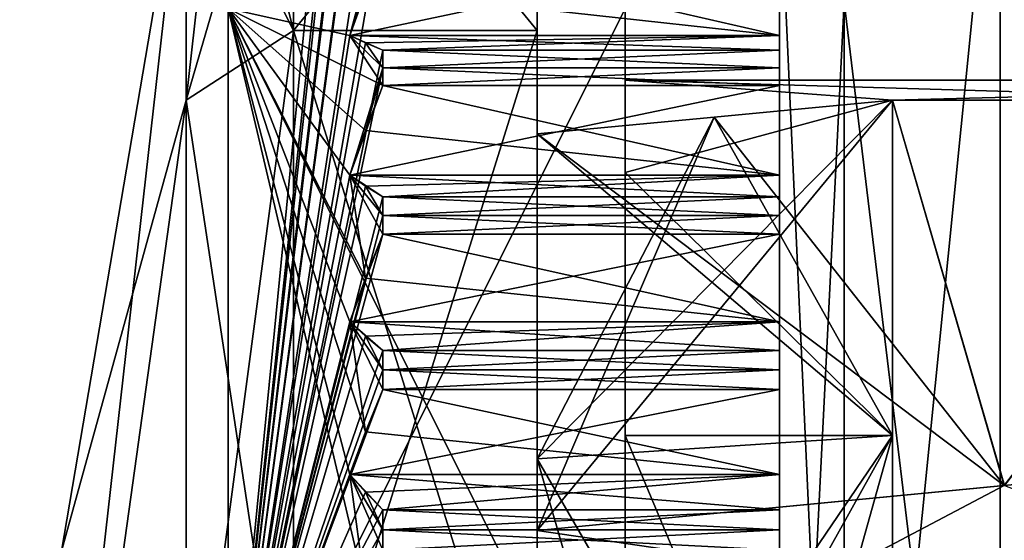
# Model space of a CAD drawing. Header units: millimetres. Extents: x -83 to 0, y -130 to 130.
# Tile 50 of 84: x -82.95 to -78.48, y 43.41 to 45.77. Entities that reach past the tile are written whole.
import ezdxf

# ---------------------------------------------------------------- set-up
doc = ezdxf.new("R2010")
doc.units = ezdxf.units.MM
doc.header["$LTSCALE"] = 65.185185
for name, color, linetype in [('247', 7, 'CONTINUOUS'), ('291', 7, 'CONTINUOUS'), ('296', 7, 'CONTINUOUS'), ('343', 7, 'CONTINUOUS'), ('344', 7, 'CONTINUOUS'), ('345', 7, 'CONTINUOUS'), ('346', 7, 'CONTINUOUS'), ('348', 7, 'CONTINUOUS'), ('349', 7, 'CONTINUOUS'), ('350', 7, 'CONTINUOUS'), ('377', 7, 'CONTINUOUS'), ('378', 7, 'CONTINUOUS'), ('379', 7, 'CONTINUOUS'), ('380', 7, 'CONTINUOUS'), ('381', 7, 'CONTINUOUS'), ('382', 7, 'CONTINUOUS'), ('383', 7, 'CONTINUOUS'), ('384', 7, 'CONTINUOUS'), ('483', 7, 'CONTINUOUS'), ('484', 7, 'CONTINUOUS'), ('485', 7, 'CONTINUOUS'), ('486', 7, 'CONTINUOUS'), ('487', 7, 'CONTINUOUS'), ('488', 7, 'CONTINUOUS'), ('489', 7, 'CONTINUOUS'), ('490', 7, 'CONTINUOUS'), ('513', 7, 'CONTINUOUS'), ('514', 7, 'CONTINUOUS'), ('516', 7, 'CONTINUOUS'), ('517', 7, 'CONTINUOUS'), ('518', 7, 'CONTINUOUS'), ('519', 7, 'CONTINUOUS'), ('520', 7, 'CONTINUOUS'), ('526', 7, 'CONTINUOUS'), ('527', 7, 'CONTINUOUS'), ('532', 7, 'CONTINUOUS'), ('533', 7, 'CONTINUOUS'), ('565', 7, 'CONTINUOUS'), ('566', 7, 'CONTINUOUS'), ('567', 7, 'CONTINUOUS'), ('568', 7, 'CONTINUOUS'), ('617', 7, 'CONTINUOUS'), ('618', 7, 'CONTINUOUS'), ('619', 7, 'CONTINUOUS'), ('620', 7, 'CONTINUOUS'), ('636', 7, 'CONTINUOUS'), ('637', 7, 'CONTINUOUS')]:
    doc.layers.add(name, color=color, linetype=linetype)

msp = doc.modelspace()

# ---------------------------------------------------------------- linework, layer by layer
at = {"layer": '247', "linetype": 'CONTINUOUS'}
for points in [[(-79.5, 40, 11), (-79.5, 46.4602, 8.9032), (-79.5, 41.9509, 9.8079), (-79.5, 40, 11)], [(-79.5, 46.4602, -8.9032), (-79.5, 40, -11), (-79.5, 44.1866, -9.0814), (-79.5, 46.4602, -8.9032)], [(-79.5, 46.1145, -7.9129), (-79.5, 46.4602, -8.9032), (-79.5, 45.6361, -8.2604), (-79.5, 46.1145, -7.9129)], [(-79.5, 45.6361, -8.2604), (-79.5, 46.4602, -8.9032), (-79.5, 45.5557, -8.3147), (-79.5, 45.6361, -8.2604)], [(-79.5, 45.5557, -8.3147), (-79.5, 46.4602, -8.9032), (-79.5, 45.4748, -8.3682), (-79.5, 45.5557, -8.3147)], [(-79.5, 45.4748, -8.3682), (-79.5, 46.4602, -8.9032), (-79.5, 44.9706, -8.6771), (-79.5, 45.4748, -8.3682)], [(-79.5, 44.9706, -8.6771), (-79.5, 46.4602, -8.9032), (-79.5, 44.8862, -8.725), (-79.5, 44.9706, -8.6771)], [(-79.5, 44.8862, -8.725), (-79.5, 46.4602, -8.9032), (-79.5, 44.8013, -8.772), (-79.5, 44.8862, -8.725)], [(-79.5, 44.8013, -8.772), (-79.5, 46.4602, -8.9032), (-79.5, 44.2745, -9.0404), (-79.5, 44.8013, -8.772)], [(-79.5, 44.2745, -9.0404), (-79.5, 46.4602, -8.9032), (-79.5, 44.1866, -9.0814), (-79.5, 44.2745, -9.0404)], [(-79.5, 41.9509, 9.8079), (-79.5, 46.4602, 8.9032), (-79.5, 42.046, 9.7885), (-79.5, 41.9509, 9.8079)], [(-79.5, 42.046, 9.7885), (-79.5, 46.4602, 8.9032), (-79.5, 42.6209, 9.6504), (-79.5, 42.046, 9.7885)], [(-79.5, 42.6209, 9.6504), (-79.5, 46.4602, 8.9032), (-79.5, 42.7144, 9.6245), (-79.5, 42.6209, 9.6504)], [(-79.5, 42.7144, 9.6245), (-79.5, 46.4602, 8.9032), (-79.5, 42.8077, 9.5978), (-79.5, 42.7144, 9.6245)], [(-79.5, 42.8077, 9.5978), (-79.5, 46.4602, 8.9032), (-79.5, 43.37, 9.4151), (-79.5, 42.8077, 9.5978)], [(-79.5, 43.37, 9.4151), (-79.5, 46.4602, 8.9032), (-79.5, 43.4612, 9.3819), (-79.5, 43.37, 9.4151)], [(-79.5, 43.4612, 9.3819), (-79.5, 46.4602, 8.9032), (-79.5, 43.552, 9.3479), (-79.5, 43.4612, 9.3819)], [(-79.5, 43.552, 9.3479), (-79.5, 46.4602, 8.9032), (-79.5, 44.0983, 9.1216), (-79.5, 43.552, 9.3479)], [(-79.5, 44.0983, 9.1216), (-79.5, 46.4602, 8.9032), (-79.5, 44.1866, 9.0814), (-79.5, 44.0983, 9.1216)], [(-79.5, 44.1866, 9.0814), (-79.5, 46.4602, 8.9032), (-79.5, 44.2745, 9.0404), (-79.5, 44.1866, 9.0814)], [(-79.5, 44.2745, 9.0404), (-79.5, 46.4602, 8.9032), (-79.5, 44.8013, 8.772), (-79.5, 44.2745, 9.0404)], [(-79.5, 44.8013, 8.772), (-79.5, 46.4602, 8.9032), (-79.5, 44.8862, 8.725), (-79.5, 44.8013, 8.772)], [(-79.5, 44.8862, 8.725), (-79.5, 46.4602, 8.9032), (-79.5, 44.9706, 8.6771), (-79.5, 44.8862, 8.725)], [(-79.5, 44.9706, 8.6771), (-79.5, 46.4602, 8.9032), (-79.5, 45.0682, 8.2706), (-79.5, 44.9706, 8.6771)], [(-79.5, 45.0682, 8.2706), (-79.5, 46.4602, 8.9032), (-79.5, 45.4748, 8.3682), (-79.5, 45.0682, 8.2706)], [(-79.5, 45.4748, 8.3682), (-79.5, 46.4602, 8.9032), (-79.5, 45.5557, 8.3147), (-79.5, 45.4748, 8.3682)], [(-79.5, 45.5557, 8.3147), (-79.5, 46.4602, 8.9032), (-79.5, 45.6361, 8.2604), (-79.5, 45.5557, 8.3147)], [(-79.5, 45.6361, 8.2604), (-79.5, 46.4602, 8.9032), (-79.5, 45.7015, 7.8475), (-79.5, 45.6361, 8.2604)], [(-79.5, 45.7015, 7.8475), (-79.5, 46.4602, 8.9032), (-79.5, 46.1145, 7.9129), (-79.5, 45.7015, 7.8475)], [(-79.5, 45.7015, -7.8475), (-79.5, 46.1145, -7.9129), (-79.5, 45.6361, -8.2604), (-79.5, 45.7015, -7.8475)], [(-79.5, 45.0682, -8.2706), (-79.5, 45.4748, -8.3682), (-79.5, 44.9706, -8.6771), (-79.5, 45.0682, -8.2706)], [(-79.5, 44.4037, -8.6428), (-79.5, 44.8013, -8.772), (-79.5, 44.2745, -9.0404), (-79.5, 44.4037, -8.6428)], [(-79.5, 44.4037, 8.6428), (-79.5, 44.2745, 9.0404), (-79.5, 44.8013, 8.772), (-79.5, 44.4037, 8.6428)], [(-79.5, 44.1866, -9.0814), (-79.5, 40, -11), (-79.5, 44.0983, -9.1216), (-79.5, 44.1866, -9.0814)], [(-79.5, 44.0983, -9.1216), (-79.5, 40, -11), (-79.5, 43.552, -9.3479), (-79.5, 44.0983, -9.1216)], [(-79.5, 43.712, -8.9616), (-79.5, 44.0983, -9.1216), (-79.5, 43.552, -9.3479), (-79.5, 43.712, -8.9616)], [(-79.5, 43.712, 8.9616), (-79.5, 43.552, 9.3479), (-79.5, 44.0983, 9.1216), (-79.5, 43.712, 8.9616)], [(-79.5, 43.552, -9.3479), (-79.5, 40, -11), (-79.5, 43.4612, -9.3819), (-79.5, 43.552, -9.3479)], [(-79.5, 43.4612, -9.3819), (-79.5, 40, -11), (-79.5, 43.37, -9.4151), (-79.5, 43.4612, -9.3819)]]:
    msp.add_3dface(points, dxfattribs=at)
at = {"layer": '291', "linetype": 'CONTINUOUS'}
for points in [[(-78.5, 47.0534, 9.7082), (-78.5, 40, 12), (-77.9782, 47.0534, 9.7082), (-78.5, 47.0534, 9.7082)], [(-77.9782, 47.0534, 9.7082), (-78.5, 40, 12), (-77.9782, 43.7082, 11.4127), (-77.9782, 47.0534, 9.7082)], [(-78.5, 40, -12), (-78.5, 47.0534, -9.7082), (-77.9782, 40, -12), (-78.5, 40, -12)], [(-77.9782, 40, -12), (-78.5, 47.0534, -9.7082), (-77.9782, 43.7082, -11.4127), (-77.9782, 40, -12)], [(-77.9782, 43.7082, -11.4127), (-78.5, 47.0534, -9.7082), (-77.9782, 47.0534, -9.7082), (-77.9782, 43.7082, -11.4127)], [(-77.9782, 43.7082, 11.4127), (-78.5, 40, 12), (-77.9782, 40, 12), (-77.9782, 43.7082, 11.4127)]]:
    msp.add_3dface(points, dxfattribs=at)
at = {"layer": '296', "linetype": 'CONTINUOUS'}
for points in [[(-78.5, 40, 12), (-78.5, 47.0534, 9.7082), (-79.2071, 40, 11.7071), (-78.5, 40, 12)], [(-79.2071, 40, 11.7071), (-78.5, 47.0534, 9.7082), (-79.2071, 45.8536, 10.1387), (-79.2071, 40, 11.7071)], [(-78.5, 47.0534, -9.7082), (-78.5, 40, -12), (-79.2071, 45.8536, -10.1387), (-78.5, 47.0534, -9.7082)], [(-79.5, 46.4602, 8.9032), (-79.5, 40, 11), (-79.2071, 45.8536, 10.1387), (-79.5, 46.4602, 8.9032)], [(-79.5, 40, -11), (-79.5, 46.4602, -8.9032), (-79.2071, 40, -11.7071), (-79.5, 40, -11)], [(-79.2071, 40, -11.7071), (-79.5, 46.4602, -8.9032), (-79.2071, 45.8536, -10.1387), (-79.2071, 40, -11.7071)], [(-79.5, 40, 11), (-79.2071, 40, 11.7071), (-79.2071, 45.8536, 10.1387), (-79.5, 40, 11)], [(-78.5, 40, -12), (-79.2071, 40, -11.7071), (-79.2071, 45.8536, -10.1387), (-78.5, 40, -12)]]:
    msp.add_3dface(points, dxfattribs=at)
at = {"layer": '343', "linetype": 'CONTINUOUS'}
for points in [[(-81.3774, 45.908, -7.8802), (-81.4486, 45.7015, -7.8475), (-82, 45.8249, -4.2321), (-81.3774, 45.908, -7.8802)], [(-81.4486, 43.712, -8.9616), (-81.3774, 43.1838, -9.3202), (-82, 45.8249, -4.2321), (-81.4486, 43.712, -8.9616)], [(-82, 45.8249, -4.2321), (-81.3774, 43.1838, -9.3202), (-82, 42.2249, -6.8476), (-82, 45.8249, -4.2321)], [(-81.3774, 43.9052, -9.0416), (-81.4486, 43.712, -8.9616), (-82, 45.8249, -4.2321), (-81.3774, 43.9052, -9.0416)], [(-81.4486, 44.4037, -8.6428), (-81.3774, 43.9052, -9.0416), (-82, 45.8249, -4.2321), (-81.4486, 44.4037, -8.6428)], [(-81.3774, 44.6026, -8.7074), (-81.4486, 44.4037, -8.6428), (-82, 45.8249, -4.2321), (-81.3774, 44.6026, -8.7074)], [(-81.4486, 45.0682, -8.2706), (-81.3774, 44.6026, -8.7074), (-82, 45.8249, -4.2321), (-81.4486, 45.0682, -8.2706)], [(-81.3774, 45.2715, -8.3194), (-81.4486, 45.0682, -8.2706), (-82, 45.8249, -4.2321), (-81.3774, 45.2715, -8.3194)], [(-81.3, 45.4748, -8.3682), (-81.3774, 45.2715, -8.3194), (-82, 45.8249, -4.2321), (-81.3, 45.4748, -8.3682)], [(-81.4486, 45.7015, -7.8475), (-81.3, 45.4748, -8.3682), (-82, 45.8249, -4.2321), (-81.4486, 45.7015, -7.8475)], [(-81.3, 45.5557, -8.3147), (-81.3, 45.4748, -8.3682), (-81.4486, 45.7015, -7.8475), (-81.3, 45.5557, -8.3147)], [(-81.3774, 45.6688, -8.054), (-81.3, 45.5557, -8.3147), (-81.4486, 45.7015, -7.8475), (-81.3774, 45.6688, -8.054)], [(-81.3, 45.6361, -8.2604), (-81.3, 45.5557, -8.3147), (-81.3774, 45.6688, -8.054), (-81.3, 45.6361, -8.2604)], [(-81.3, 44.8013, -8.772), (-81.3774, 44.6026, -8.7074), (-81.4486, 45.0682, -8.2706), (-81.3, 44.8013, -8.772)], [(-81.3, 44.8862, -8.725), (-81.3, 44.8013, -8.772), (-81.4486, 45.0682, -8.2706), (-81.3, 44.8862, -8.725)], [(-81.3774, 45.0194, -8.474), (-81.3, 44.8862, -8.725), (-81.4486, 45.0682, -8.2706), (-81.3774, 45.0194, -8.474)], [(-81.3, 44.9706, -8.6771), (-81.3, 44.8862, -8.725), (-81.3774, 45.0194, -8.474), (-81.3, 44.9706, -8.6771)], [(-81.3, 44.0983, -9.1216), (-81.3774, 43.9052, -9.0416), (-81.4486, 44.4037, -8.6428), (-81.3, 44.0983, -9.1216)], [(-81.3, 44.1866, -9.0814), (-81.3, 44.0983, -9.1216), (-81.4486, 44.4037, -8.6428), (-81.3, 44.1866, -9.0814)], [(-81.3774, 44.3391, -8.8417), (-81.3, 44.1866, -9.0814), (-81.4486, 44.4037, -8.6428), (-81.3774, 44.3391, -8.8417)], [(-81.3, 44.2745, -9.0404), (-81.3, 44.1866, -9.0814), (-81.3774, 44.3391, -8.8417), (-81.3, 44.2745, -9.0404)], [(-81.3, 43.37, -9.4151), (-81.3774, 43.1838, -9.3202), (-81.4486, 43.712, -8.9616), (-81.3, 43.37, -9.4151)], [(-81.3, 43.4612, -9.3819), (-81.3, 43.37, -9.4151), (-81.4486, 43.712, -8.9616), (-81.3, 43.4612, -9.3819)], [(-81.3774, 43.632, -9.1548), (-81.3, 43.4612, -9.3819), (-81.4486, 43.712, -8.9616), (-81.3774, 43.632, -9.1548)], [(-81.3, 43.552, -9.3479), (-81.3, 43.4612, -9.3819), (-81.3774, 43.632, -9.1548), (-81.3, 43.552, -9.3479)]]:
    msp.add_3dface(points, dxfattribs=at)
at = {"layer": '344', "linetype": 'CONTINUOUS'}
for points in [[(-82, 45.8249, -4.2321), (-82, 42.2249, -6.8476), (-80.2, 45.8249, -4.2321), (-82, 45.8249, -4.2321)], [(-80.2, 45.8249, -4.2321), (-82, 42.2249, -6.8476), (-80.2, 42.2249, -6.8476), (-80.2, 45.8249, -4.2321)]]:
    msp.add_3dface(points, dxfattribs=at)
at = {"layer": '345', "linetype": 'CONTINUOUS'}
for points in [[(-80.2, 47.2), (-80.2, 45.8249, -4.2321), (-80.2, 45.5), (-80.2, 47.2)], [(-80.2, 45.8249, 4.2321), (-80.2, 47.2), (-80.2, 43.8891, 3.8891), (-80.2, 45.8249, 4.2321)], [(-80.2, 47.2), (-80.2, 45.5), (-80.2, 45.0813, 2.1048), (-80.2, 47.2)], [(-80.2, 43.8891, 3.8891), (-80.2, 47.2), (-80.2, 45.0813, 2.1048), (-80.2, 43.8891, 3.8891)], [(-80.2, 45.8249, -4.2321), (-80.2, 42.2249, -6.8476), (-80.2, 42.1048, -5.0813), (-80.2, 45.8249, -4.2321)], [(-80.2, 45.5), (-80.2, 45.8249, -4.2321), (-80.2, 45.0813, -2.1048), (-80.2, 45.5)], [(-80.2, 45.0813, -2.1048), (-80.2, 45.8249, -4.2321), (-80.2, 43.8891, -3.8891), (-80.2, 45.0813, -2.1048)], [(-80.2, 43.8891, -3.8891), (-80.2, 45.8249, -4.2321), (-80.2, 42.1048, -5.0813), (-80.2, 43.8891, -3.8891)], [(-80.2, 42.2249, 6.8476), (-80.2, 45.8249, 4.2321), (-80.2, 37.7751, 6.8476), (-80.2, 42.2249, 6.8476)], [(-80.2, 37.7751, 6.8476), (-80.2, 45.8249, 4.2321), (-80.2, 42.1048, 5.0813), (-80.2, 37.7751, 6.8476)], [(-80.2, 42.1048, 5.0813), (-80.2, 45.8249, 4.2321), (-80.2, 43.8891, 3.8891), (-80.2, 42.1048, 5.0813)]]:
    msp.add_3dface(points, dxfattribs=at)
at = {"layer": '346', "linetype": 'CONTINUOUS'}
for points in [[(-80.2, 45.5), (-80.2, 45.0813, -2.1048), (-78.9875, 45.4083, -1), (-80.2, 45.5)], [(-75.5, 45.5), (-80.2, 45.5), (-78.9875, 45.4083, -1), (-75.5, 45.5)], [(-77.1269, 45.4083, -1), (-75.5, 45.5), (-78.9875, 45.4083, -1), (-77.1269, 45.4083, -1)], [(-78.9875, 45.4083, -1), (-80.2, 45.0813, -2.1048), (-78.9875, 43.8891, -3.8891), (-78.9875, 45.4083, -1)], [(-80.2, 45.0813, -2.1048), (-80.2, 43.8891, -3.8891), (-78.9875, 43.8891, -3.8891), (-80.2, 45.0813, -2.1048)], [(-80.2, 43.8891, -3.8891), (-80.2, 42.1048, -5.0813), (-78.9875, 43.8891, -3.8891), (-80.2, 43.8891, -3.8891)], [(-78.9875, 43.8891, -3.8891), (-80.2, 42.1048, -5.0813), (-78.9875, 41, -5.4083), (-78.9875, 43.8891, -3.8891)]]:
    msp.add_3dface(points, dxfattribs=at)
at = {"layer": '348', "linetype": 'CONTINUOUS'}
for points in [[(-81.3774, 47.8802, 5.908), (-81.4486, 47.8475, 5.7015), (-82, 42.2249, 6.8476), (-81.3774, 47.8802, 5.908)], [(-81.4486, 47.3759, 6.2996), (-81.3774, 47.8802, 5.908), (-82, 42.2249, 6.8476), (-81.4486, 47.3759, 6.2996)], [(-82, 42.2249, 6.8476), (-81.4486, 47.8475, 5.7015), (-82, 45.8249, 4.2321), (-82, 42.2249, 6.8476)], [(-81.3774, 47.3923, 6.5081), (-81.4486, 47.3759, 6.2996), (-82, 42.2249, 6.8476), (-81.3774, 47.3923, 6.5081)], [(-81.4486, 46.8589, 6.8589), (-81.3774, 47.3923, 6.5081), (-82, 42.2249, 6.8476), (-81.4486, 46.8589, 6.8589)], [(-81.3774, 46.8589, 7.068), (-81.4486, 46.8589, 6.8589), (-82, 42.2249, 6.8476), (-81.3774, 46.8589, 7.068)], [(-81.4486, 46.2996, 7.3759), (-81.3774, 46.8589, 7.068), (-82, 42.2249, 6.8476), (-81.4486, 46.2996, 7.3759)], [(-81.3774, 46.2832, 7.5844), (-81.4486, 46.2996, 7.3759), (-82, 42.2249, 6.8476), (-81.3774, 46.2832, 7.5844)], [(-81.3, 46.2668, 7.7927), (-81.3774, 46.2832, 7.5844), (-82, 42.2249, 6.8476), (-81.3, 46.2668, 7.7927)], [(-81.4486, 45.7015, 7.8475), (-81.3, 46.2668, 7.7927), (-82, 42.2249, 6.8476), (-81.4486, 45.7015, 7.8475)], [(-81.3, 46.1909, 7.8532), (-81.3, 46.2668, 7.7927), (-81.4486, 45.7015, 7.8475), (-81.3, 46.1909, 7.8532)], [(-81.3774, 45.9081, 7.8802), (-81.3, 46.1909, 7.8532), (-81.4486, 45.7015, 7.8475), (-81.3774, 45.9081, 7.8802)], [(-81.3774, 45.6688, 8.054), (-81.4486, 45.7015, 7.8475), (-82, 42.2249, 6.8476), (-81.3774, 45.6688, 8.054)], [(-81.3, 45.6361, 8.2604), (-81.3774, 45.6688, 8.054), (-82, 42.2249, 6.8476), (-81.3, 45.6361, 8.2604)], [(-81.3, 45.5557, 8.3147), (-81.3, 45.6361, 8.2604), (-82, 42.2249, 6.8476), (-81.3, 45.5557, 8.3147)], [(-81.4486, 45.0682, 8.2706), (-81.3, 45.5557, 8.3147), (-82, 42.2249, 6.8476), (-81.4486, 45.0682, 8.2706)], [(-81.3774, 45.2716, 8.3194), (-81.3, 45.5557, 8.3147), (-81.4486, 45.0682, 8.2706), (-81.3774, 45.2716, 8.3194)], [(-81.3, 45.4748, 8.3682), (-81.3, 45.5557, 8.3147), (-81.3774, 45.2716, 8.3194), (-81.3, 45.4748, 8.3682)], [(-81.3774, 45.0194, 8.4739), (-81.4486, 45.0682, 8.2706), (-82, 42.2249, 6.8476), (-81.3774, 45.0194, 8.4739)], [(-81.3, 44.9706, 8.6771), (-81.3774, 45.0194, 8.4739), (-82, 42.2249, 6.8476), (-81.3, 44.9706, 8.6771)], [(-81.3, 44.8862, 8.725), (-81.3, 44.9706, 8.6771), (-82, 42.2249, 6.8476), (-81.3, 44.8862, 8.725)], [(-81.3, 44.8013, 8.772), (-81.3, 44.8862, 8.725), (-82, 42.2249, 6.8476), (-81.3, 44.8013, 8.772)], [(-81.3774, 44.6026, 8.7074), (-81.3, 44.8013, 8.772), (-82, 42.2249, 6.8476), (-81.3774, 44.6026, 8.7074)], [(-81.4486, 44.4037, 8.6428), (-81.3774, 44.6026, 8.7074), (-82, 42.2249, 6.8476), (-81.4486, 44.4037, 8.6428)], [(-81.3774, 44.3391, 8.8416), (-81.4486, 44.4037, 8.6428), (-82, 42.2249, 6.8476), (-81.3774, 44.3391, 8.8416)], [(-81.3, 44.2745, 9.0404), (-81.3774, 44.3391, 8.8416), (-82, 42.2249, 6.8476), (-81.3, 44.2745, 9.0404)], [(-81.3, 44.1866, 9.0814), (-81.3, 44.2745, 9.0404), (-82, 42.2249, 6.8476), (-81.3, 44.1866, 9.0814)], [(-81.3, 44.0983, 9.1216), (-81.3, 44.1866, 9.0814), (-82, 42.2249, 6.8476), (-81.3, 44.0983, 9.1216)], [(-81.3774, 43.9052, 9.0417), (-81.3, 44.0983, 9.1216), (-82, 42.2249, 6.8476), (-81.3774, 43.9052, 9.0417)], [(-81.4486, 43.712, 8.9616), (-81.3774, 43.9052, 9.0417), (-82, 42.2249, 6.8476), (-81.4486, 43.712, 8.9616)], [(-81.3774, 43.632, 9.1548), (-81.4486, 43.712, 8.9616), (-82, 42.2249, 6.8476), (-81.3774, 43.632, 9.1548)], [(-81.3, 43.552, 9.3479), (-81.3774, 43.632, 9.1548), (-82, 42.2249, 6.8476), (-81.3, 43.552, 9.3479)], [(-81.3, 43.4612, 9.3819), (-81.3, 43.552, 9.3479), (-82, 42.2249, 6.8476), (-81.3, 43.4612, 9.3819)], [(-81.3, 43.37, 9.4151), (-81.3, 43.4612, 9.3819), (-82, 42.2249, 6.8476), (-81.3, 43.37, 9.4151)]]:
    msp.add_3dface(points, dxfattribs=at)
at = {"layer": '349', "linetype": 'CONTINUOUS'}
for points in [[(-80.2, 45.8249, 4.2321), (-80.2, 42.2249, 6.8476), (-82, 45.8249, 4.2321), (-80.2, 45.8249, 4.2321)], [(-80.2, 42.2249, 6.8476), (-82, 42.2249, 6.8476), (-82, 45.8249, 4.2321), (-80.2, 42.2249, 6.8476)]]:
    msp.add_3dface(points, dxfattribs=at)
at = {"layer": '350', "linetype": 'CONTINUOUS'}
for points in [[(-80.2, 45.0813, 2.1048), (-80.2, 45.5), (-78.9875, 45.4083, 1), (-80.2, 45.0813, 2.1048)], [(-80.2, 45.5), (-75.5, 45.5), (-77.1269, 45.4083, 1), (-80.2, 45.5)], [(-80.2, 45.5), (-77.1269, 45.4083, 1), (-78.9875, 45.4083, 1), (-80.2, 45.5)], [(-78.9875, 43.8891, 3.8891), (-80.2, 45.0813, 2.1048), (-78.9875, 45.4083, 1), (-78.9875, 43.8891, 3.8891)], [(-80.2, 43.8891, 3.8891), (-80.2, 45.0813, 2.1048), (-78.9875, 43.8891, 3.8891), (-80.2, 43.8891, 3.8891)], [(-80.2, 42.1048, 5.0813), (-80.2, 43.8891, 3.8891), (-78.9875, 41, 5.4083), (-80.2, 42.1048, 5.0813)], [(-78.9875, 41, 5.4083), (-80.2, 43.8891, 3.8891), (-78.9875, 43.8891, 3.8891), (-78.9875, 41, 5.4083)]]:
    msp.add_3dface(points, dxfattribs=at)
at = {"layer": '377', "linetype": 'CONTINUOUS'}
for points in [[(-79.5, 45.7015, -7.8475), (-81.3774, 45.6688, -8.054), (-81.4486, 45.7015, -7.8475), (-79.5, 45.7015, -7.8475)], [(-79.5, 45.7015, -7.8475), (-81.3, 45.6361, -8.2604), (-81.3774, 45.6688, -8.054), (-79.5, 45.7015, -7.8475)], [(-79.5, 45.7015, -7.8475), (-79.5, 45.6361, -8.2604), (-81.3, 45.6361, -8.2604), (-79.5, 45.7015, -7.8475)]]:
    msp.add_3dface(points, dxfattribs=at)
at = {"layer": '378', "linetype": 'CONTINUOUS'}
for points in [[(-79.5, 46.1145, -7.9129), (-79.5, 45.7015, -7.8475), (-81.4486, 45.7015, -7.8475), (-79.5, 46.1145, -7.9129)], [(-79.5, 46.1145, -7.9129), (-81.4486, 45.7015, -7.8475), (-81.3, 46.1145, -7.9129), (-79.5, 46.1145, -7.9129)], [(-81.4486, 45.7015, -7.8475), (-81.3774, 45.908, -7.8802), (-81.3, 46.1145, -7.9129), (-81.4486, 45.7015, -7.8475)]]:
    msp.add_3dface(points, dxfattribs=at)
at = {"layer": '379', "linetype": 'CONTINUOUS'}
for points in [[(-79.5, 45.0682, -8.2706), (-81.3774, 45.0194, -8.474), (-81.4486, 45.0682, -8.2706), (-79.5, 45.0682, -8.2706)], [(-79.5, 45.0682, -8.2706), (-81.3, 44.9706, -8.6771), (-81.3774, 45.0194, -8.474), (-79.5, 45.0682, -8.2706)], [(-79.5, 45.0682, -8.2706), (-79.5, 44.9706, -8.6771), (-81.3, 44.9706, -8.6771), (-79.5, 45.0682, -8.2706)]]:
    msp.add_3dface(points, dxfattribs=at)
at = {"layer": '380', "linetype": 'CONTINUOUS'}
for points in [[(-79.5, 45.4748, -8.3682), (-79.5, 45.0682, -8.2706), (-81.4486, 45.0682, -8.2706), (-79.5, 45.4748, -8.3682)], [(-79.5, 45.4748, -8.3682), (-81.4486, 45.0682, -8.2706), (-81.3, 45.4748, -8.3682), (-79.5, 45.4748, -8.3682)], [(-81.4486, 45.0682, -8.2706), (-81.3774, 45.2715, -8.3194), (-81.3, 45.4748, -8.3682), (-81.4486, 45.0682, -8.2706)]]:
    msp.add_3dface(points, dxfattribs=at)
at = {"layer": '381', "linetype": 'CONTINUOUS'}
for points in [[(-79.5, 44.4037, -8.6428), (-81.3774, 44.3391, -8.8417), (-81.4486, 44.4037, -8.6428), (-79.5, 44.4037, -8.6428)], [(-79.5, 44.4037, -8.6428), (-81.3, 44.2745, -9.0404), (-81.3774, 44.3391, -8.8417), (-79.5, 44.4037, -8.6428)], [(-79.5, 44.4037, -8.6428), (-79.5, 44.2745, -9.0404), (-81.3, 44.2745, -9.0404), (-79.5, 44.4037, -8.6428)]]:
    msp.add_3dface(points, dxfattribs=at)
at = {"layer": '382', "linetype": 'CONTINUOUS'}
for points in [[(-79.5, 44.8013, -8.772), (-79.5, 44.4037, -8.6428), (-81.4486, 44.4037, -8.6428), (-79.5, 44.8013, -8.772)], [(-79.5, 44.8013, -8.772), (-81.4486, 44.4037, -8.6428), (-81.3, 44.8013, -8.772), (-79.5, 44.8013, -8.772)], [(-81.4486, 44.4037, -8.6428), (-81.3774, 44.6026, -8.7074), (-81.3, 44.8013, -8.772), (-81.4486, 44.4037, -8.6428)]]:
    msp.add_3dface(points, dxfattribs=at)
at = {"layer": '383', "linetype": 'CONTINUOUS'}
for points in [[(-79.5, 43.712, -8.9616), (-81.3774, 43.632, -9.1548), (-81.4486, 43.712, -8.9616), (-79.5, 43.712, -8.9616)], [(-79.5, 43.712, -8.9616), (-81.3, 43.552, -9.3479), (-81.3774, 43.632, -9.1548), (-79.5, 43.712, -8.9616)], [(-79.5, 43.712, -8.9616), (-79.5, 43.552, -9.3479), (-81.3, 43.552, -9.3479), (-79.5, 43.712, -8.9616)]]:
    msp.add_3dface(points, dxfattribs=at)
at = {"layer": '384', "linetype": 'CONTINUOUS'}
for points in [[(-79.5, 44.0983, -9.1216), (-79.5, 43.712, -8.9616), (-81.4486, 43.712, -8.9616), (-79.5, 44.0983, -9.1216)], [(-79.5, 44.0983, -9.1216), (-81.4486, 43.712, -8.9616), (-81.3, 44.0983, -9.1216), (-79.5, 44.0983, -9.1216)], [(-81.4486, 43.712, -8.9616), (-81.3774, 43.9052, -9.0416), (-81.3, 44.0983, -9.1216), (-81.4486, 43.712, -8.9616)]]:
    msp.add_3dface(points, dxfattribs=at)
at = {"layer": '483', "linetype": 'CONTINUOUS'}
for points in [[(-79.5, 43.712, 8.9616), (-81.3, 44.0983, 9.1216), (-81.3774, 43.9052, 9.0417), (-79.5, 43.712, 8.9616)], [(-79.5, 43.712, 8.9616), (-79.5, 44.0983, 9.1216), (-81.3, 44.0983, 9.1216), (-79.5, 43.712, 8.9616)], [(-79.5, 43.712, 8.9616), (-81.3774, 43.9052, 9.0417), (-81.4486, 43.712, 8.9616), (-79.5, 43.712, 8.9616)]]:
    msp.add_3dface(points, dxfattribs=at)
at = {"layer": '484', "linetype": 'CONTINUOUS'}
for points in [[(-79.5, 43.552, 9.3479), (-79.5, 43.712, 8.9616), (-81.4486, 43.712, 8.9616), (-79.5, 43.552, 9.3479)], [(-79.5, 43.552, 9.3479), (-81.4486, 43.712, 8.9616), (-81.3, 43.552, 9.3479), (-79.5, 43.552, 9.3479)], [(-81.4486, 43.712, 8.9616), (-81.3774, 43.632, 9.1548), (-81.3, 43.552, 9.3479), (-81.4486, 43.712, 8.9616)]]:
    msp.add_3dface(points, dxfattribs=at)
at = {"layer": '485', "linetype": 'CONTINUOUS'}
for points in [[(-79.5, 44.4037, 8.6428), (-81.3, 44.8013, 8.772), (-81.3774, 44.6026, 8.7074), (-79.5, 44.4037, 8.6428)], [(-79.5, 44.4037, 8.6428), (-79.5, 44.8013, 8.772), (-81.3, 44.8013, 8.772), (-79.5, 44.4037, 8.6428)], [(-79.5, 44.4037, 8.6428), (-81.3774, 44.6026, 8.7074), (-81.4486, 44.4037, 8.6428), (-79.5, 44.4037, 8.6428)]]:
    msp.add_3dface(points, dxfattribs=at)
at = {"layer": '486', "linetype": 'CONTINUOUS'}
for points in [[(-79.5, 44.2745, 9.0404), (-79.5, 44.4037, 8.6428), (-81.4486, 44.4037, 8.6428), (-79.5, 44.2745, 9.0404)], [(-79.5, 44.2745, 9.0404), (-81.4486, 44.4037, 8.6428), (-81.3, 44.2745, 9.0404), (-79.5, 44.2745, 9.0404)], [(-81.4486, 44.4037, 8.6428), (-81.3774, 44.3391, 8.8416), (-81.3, 44.2745, 9.0404), (-81.4486, 44.4037, 8.6428)]]:
    msp.add_3dface(points, dxfattribs=at)
at = {"layer": '487', "linetype": 'CONTINUOUS'}
for points in [[(-79.5, 45.0682, 8.2706), (-81.3, 45.4748, 8.3682), (-81.3774, 45.2716, 8.3194), (-79.5, 45.0682, 8.2706)], [(-79.5, 45.0682, 8.2706), (-79.5, 45.4748, 8.3682), (-81.3, 45.4748, 8.3682), (-79.5, 45.0682, 8.2706)], [(-79.5, 45.0682, 8.2706), (-81.3774, 45.2716, 8.3194), (-81.4486, 45.0682, 8.2706), (-79.5, 45.0682, 8.2706)]]:
    msp.add_3dface(points, dxfattribs=at)
at = {"layer": '488', "linetype": 'CONTINUOUS'}
for points in [[(-79.5, 44.9706, 8.6771), (-79.5, 45.0682, 8.2706), (-81.4486, 45.0682, 8.2706), (-79.5, 44.9706, 8.6771)], [(-79.5, 44.9706, 8.6771), (-81.4486, 45.0682, 8.2706), (-81.3, 44.9706, 8.6771), (-79.5, 44.9706, 8.6771)], [(-81.4486, 45.0682, 8.2706), (-81.3774, 45.0194, 8.4739), (-81.3, 44.9706, 8.6771), (-81.4486, 45.0682, 8.2706)]]:
    msp.add_3dface(points, dxfattribs=at)
at = {"layer": '489', "linetype": 'CONTINUOUS'}
for points in [[(-79.5, 45.7015, 7.8475), (-81.3, 46.1145, 7.9129), (-81.3774, 45.9081, 7.8802), (-79.5, 45.7015, 7.8475)], [(-79.5, 45.7015, 7.8475), (-79.5, 46.1145, 7.9129), (-81.3, 46.1145, 7.9129), (-79.5, 45.7015, 7.8475)], [(-79.5, 45.7015, 7.8475), (-81.3774, 45.9081, 7.8802), (-81.4486, 45.7015, 7.8475), (-79.5, 45.7015, 7.8475)]]:
    msp.add_3dface(points, dxfattribs=at)
at = {"layer": '490', "linetype": 'CONTINUOUS'}
for points in [[(-79.5, 45.6361, 8.2604), (-79.5, 45.7015, 7.8475), (-81.4486, 45.7015, 7.8475), (-79.5, 45.6361, 8.2604)], [(-79.5, 45.6361, 8.2604), (-81.4486, 45.7015, 7.8475), (-81.3, 45.6361, 8.2604), (-79.5, 45.6361, 8.2604)], [(-81.4486, 45.7015, 7.8475), (-81.3774, 45.6688, 8.054), (-81.3, 45.6361, 8.2604), (-81.4486, 45.7015, 7.8475)]]:
    msp.add_3dface(points, dxfattribs=at)
at = {"layer": '513', "linetype": 'CONTINUOUS'}
for points in [[(-80.6, 47.075), (-80.6, 45.7238, -4.1586), (-81.7041, 47.075), (-80.6, 47.075)], [(-81.7041, 47.075), (-80.6, 45.7238, -4.1586), (-81.7041, 45.7238, -4.1586), (-81.7041, 47.075)], [(-80.6, 45.7238, -4.1586), (-80.6, 42.1863, -6.7287), (-81.7041, 45.7238, -4.1586), (-80.6, 45.7238, -4.1586)], [(-81.7041, 45.7238, -4.1586), (-80.6, 42.1863, -6.7287), (-81.7041, 42.1863, -6.7287), (-81.7041, 45.7238, -4.1586)]]:
    msp.add_3dface(points, dxfattribs=at)
at = {"layer": '514', "linetype": 'CONTINUOUS'}
for points in [[(-80.6, 45.7238, -4.1586), (-80.6, 47.075), (-80.6, 45.7238, 4.1586), (-80.6, 45.7238, -4.1586)], [(-80.6, 42.1863, -6.7287), (-80.6, 45.7238, -4.1586), (-80.6, 43.783, -3.783), (-80.6, 42.1863, -6.7287)], [(-80.6, 45.7238, -4.1586), (-80.6, 45.7238, 4.1586), (-80.6, 45.2557, 1), (-80.6, 45.7238, -4.1586)], [(-80.6, 43.783, -3.783), (-80.6, 45.7238, -4.1586), (-80.6, 45.2557, -1), (-80.6, 43.783, -3.783)], [(-80.6, 45.2557, -1), (-80.6, 45.7238, -4.1586), (-80.6, 45.2557, 1), (-80.6, 45.2557, -1)], [(-80.6, 45.7238, 4.1586), (-80.6, 42.1863, 6.7287), (-80.6, 43.783, 3.783), (-80.6, 45.7238, 4.1586)], [(-80.6, 45.2557, 1), (-80.6, 45.7238, 4.1586), (-80.6, 43.783, 3.783), (-80.6, 45.2557, 1)], [(-80.6, 43.4583, -1), (-80.6, 45.2557, -1), (-80.6, 43.4583, 1), (-80.6, 43.4583, -1)], [(-80.6, 43.4583, 1), (-80.6, 45.2557, -1), (-80.6, 45.2557, 1), (-80.6, 43.4583, 1)], [(-80.6, 41, -5.2557), (-80.6, 42.1863, -6.7287), (-80.6, 43.783, -3.783), (-80.6, 41, -5.2557)], [(-80.6, 43.783, 3.783), (-80.6, 42.1863, 6.7287), (-80.6, 41, 5.2557), (-80.6, 43.783, 3.783)], [(-80.6, 42.5456, -2.5456), (-80.6, 43.4583, -1), (-80.6, 42.5456, 2.5456), (-80.6, 42.5456, -2.5456)], [(-80.6, 42.5456, 2.5456), (-80.6, 43.4583, -1), (-80.6, 43.4583, 1), (-80.6, 42.5456, 2.5456)]]:
    msp.add_3dface(points, dxfattribs=at)
at = {"layer": '516', "linetype": 'CONTINUOUS'}
for points in [[(-80.6, 47.075), (-81.7041, 47.075), (-81.7041, 45.7238, 4.1586), (-80.6, 47.075)], [(-80.6, 45.7238, 4.1586), (-80.6, 47.075), (-81.7041, 45.7238, 4.1586), (-80.6, 45.7238, 4.1586)], [(-80.6, 42.1863, 6.7287), (-80.6, 45.7238, 4.1586), (-81.7041, 42.1863, 6.7287), (-80.6, 42.1863, 6.7287)], [(-81.7041, 42.1863, 6.7287), (-80.6, 45.7238, 4.1586), (-81.7041, 45.7238, 4.1586), (-81.7041, 42.1863, 6.7287)]]:
    msp.add_3dface(points, dxfattribs=at)
at = {"layer": '517', "linetype": 'CONTINUOUS'}
for points in [[(-82.1916, 46.6864), (-82.1916, 45.4094, -3.9302), (-82.7569, 43.3644), (-82.1916, 46.6864)], [(-82.1916, 45.4094, -3.9302), (-82.1916, 42.0662, -6.3592), (-82.9462, 40), (-82.1916, 45.4094, -3.9302)], [(-82.7569, 43.3644), (-82.1916, 45.4094, -3.9302), (-82.9462, 40), (-82.7569, 43.3644)]]:
    msp.add_3dface(points, dxfattribs=at)
at = {"layer": '518', "linetype": 'CONTINUOUS'}
for points in [[(-82.1916, 46.6864), (-82.7569, 43.3644), (-82.9462, 40), (-82.1916, 46.6864)], [(-82.1916, 46.6864), (-82.9462, 40), (-82.1916, 45.4094, 3.9302), (-82.1916, 46.6864)], [(-82.1916, 45.4094, 3.9302), (-82.9462, 40), (-82.1916, 42.0662, 6.3592), (-82.1916, 45.4094, 3.9302)]]:
    msp.add_3dface(points, dxfattribs=at)
at = {"layer": '519', "linetype": 'CONTINUOUS'}
for points in [[(-81.7041, 45.7238, 4.1586), (-81.7041, 47.075), (-82.1916, 45.4094, 3.9302), (-81.7041, 45.7238, 4.1586)], [(-82.1916, 45.4094, 3.9302), (-81.7041, 47.075), (-82.0158, 46.966), (-82.1916, 45.4094, 3.9302)], [(-82.1916, 46.6864), (-82.1916, 45.4094, 3.9302), (-82.0158, 46.966), (-82.1916, 46.6864)], [(-81.7041, 42.1863, 6.7287), (-81.7041, 45.7238, 4.1586), (-82.1916, 42.0662, 6.3592), (-81.7041, 42.1863, 6.7287)], [(-81.7041, 45.7238, 4.1586), (-82.1916, 45.4094, 3.9302), (-82.1916, 42.0662, 6.3592), (-81.7041, 45.7238, 4.1586)]]:
    msp.add_3dface(points, dxfattribs=at)
at = {"layer": '520', "linetype": 'CONTINUOUS'}
for points in [[(-81.7041, 47.075), (-81.7041, 45.7238, -4.1586), (-82.0158, 46.966), (-81.7041, 47.075)], [(-81.7041, 45.7238, -4.1586), (-82.1916, 46.6864), (-82.0158, 46.966), (-81.7041, 45.7238, -4.1586)], [(-81.7041, 45.7238, -4.1586), (-82.1916, 45.4094, -3.9302), (-82.1916, 46.6864), (-81.7041, 45.7238, -4.1586)], [(-81.7041, 45.7238, -4.1586), (-81.7041, 42.1863, -6.7287), (-82.1916, 45.4094, -3.9302), (-81.7041, 45.7238, -4.1586)], [(-81.7041, 42.1863, -6.7287), (-82.1916, 42.0662, -6.3592), (-82.1916, 45.4094, -3.9302), (-81.7041, 42.1863, -6.7287)]]:
    msp.add_3dface(points, dxfattribs=at)
at = {"layer": '526', "linetype": 'CONTINUOUS'}
for points in [[(-78.4809, 43.6631, -1), (-78.9875, 45.4083, -1), (-79.7967, 45.3318, -1), (-78.4809, 43.6631, -1)], [(-77.1269, 45.4083, -1), (-78.9875, 45.4083, -1), (-78.4809, 43.6631, -1), (-77.1269, 45.4083, -1)], [(-76.3, 43.873, -1), (-77.1269, 45.4083, -1), (-78.4809, 43.6631, -1), (-76.3, 43.873, -1)], [(-80.6, 45.2557, -1), (-78.4809, 43.6631, -1), (-79.7967, 45.3318, -1), (-80.6, 45.2557, -1)], [(-80.6, 45.2557, -1), (-80.6, 43.4583, -1), (-78.4809, 43.6631, -1), (-80.6, 45.2557, -1)]]:
    msp.add_3dface(points, dxfattribs=at)
at = {"layer": '527', "linetype": 'CONTINUOUS'}
for points in [[(-78.9875, 45.4083, 1), (-80.6, 43.4583, 1), (-79.7967, 45.3318, 1), (-78.9875, 45.4083, 1)], [(-80.6, 43.4583, 1), (-78.9875, 45.4083, 1), (-78.4804, 43.6631, 1), (-80.6, 43.4583, 1)], [(-78.9875, 45.4083, 1), (-77.1269, 45.4083, 1), (-78.4804, 43.6631, 1), (-78.9875, 45.4083, 1)], [(-80.6, 43.4583, 1), (-80.6, 45.2557, 1), (-79.7967, 45.3318, 1), (-80.6, 43.4583, 1)]]:
    msp.add_3dface(points, dxfattribs=at)
at = {"layer": '532', "linetype": 'CONTINUOUS'}
for points in [[(-76.3, 42.8284, 2.8284), (-80.6, 43.4583, 1), (-78.4804, 43.6631, 1), (-76.3, 42.8284, 2.8284)], [(-80.6, 42.5456, 2.5456), (-80.6, 43.4583, 1), (-76.3, 42.8284, 2.8284), (-80.6, 42.5456, 2.5456)]]:
    msp.add_3dface(points, dxfattribs=at)
at = {"layer": '533', "linetype": 'CONTINUOUS'}
for points in [[(-78.9875, 43.8891, 3.8891), (-78.9875, 45.4083, 1), (-80.6, 43.783, 3.783), (-78.9875, 43.8891, 3.8891)], [(-78.9875, 45.4083, 1), (-79.7967, 45.3318, 1), (-80.6, 43.783, 3.783), (-78.9875, 45.4083, 1)], [(-80.6, 45.2557, 1), (-80.6, 43.783, 3.783), (-79.7967, 45.3318, 1), (-80.6, 45.2557, 1)], [(-78.9875, 43.8891, 3.8891), (-80.6, 43.783, 3.783), (-80.6, 41, 5.2557), (-78.9875, 43.8891, 3.8891)], [(-78.9875, 43.8891, 3.8891), (-80.6, 41, 5.2557), (-79.7967, 41, 5.3318), (-78.9875, 43.8891, 3.8891)], [(-78.9875, 41, 5.4083), (-78.9875, 43.8891, 3.8891), (-79.7967, 41, 5.3318), (-78.9875, 41, 5.4083)]]:
    msp.add_3dface(points, dxfattribs=at)
at = {"layer": '565', "linetype": 'CONTINUOUS'}
for points in [[(-79.5, 45.6361, -8.2604), (-79.5, 45.5557, -8.3147), (-81.3, 45.6361, -8.2604), (-79.5, 45.6361, -8.2604)], [(-79.5, 45.5557, -8.3147), (-81.3, 45.5557, -8.3147), (-81.3, 45.6361, -8.2604), (-79.5, 45.5557, -8.3147)], [(-79.5, 45.5557, -8.3147), (-79.5, 45.4748, -8.3682), (-81.3, 45.5557, -8.3147), (-79.5, 45.5557, -8.3147)], [(-79.5, 45.4748, -8.3682), (-81.3, 45.4748, -8.3682), (-81.3, 45.5557, -8.3147), (-79.5, 45.4748, -8.3682)]]:
    msp.add_3dface(points, dxfattribs=at)
at = {"layer": '566', "linetype": 'CONTINUOUS'}
for points in [[(-79.5, 44.9706, -8.6771), (-79.5, 44.8862, -8.725), (-81.3, 44.9706, -8.6771), (-79.5, 44.9706, -8.6771)], [(-79.5, 44.8862, -8.725), (-81.3, 44.8862, -8.725), (-81.3, 44.9706, -8.6771), (-79.5, 44.8862, -8.725)], [(-79.5, 44.8862, -8.725), (-79.5, 44.8013, -8.772), (-81.3, 44.8862, -8.725), (-79.5, 44.8862, -8.725)], [(-79.5, 44.8013, -8.772), (-81.3, 44.8013, -8.772), (-81.3, 44.8862, -8.725), (-79.5, 44.8013, -8.772)]]:
    msp.add_3dface(points, dxfattribs=at)
at = {"layer": '567', "linetype": 'CONTINUOUS'}
for points in [[(-79.5, 44.2745, -9.0404), (-79.5, 44.1866, -9.0814), (-81.3, 44.2745, -9.0404), (-79.5, 44.2745, -9.0404)], [(-79.5, 44.1866, -9.0814), (-81.3, 44.1866, -9.0814), (-81.3, 44.2745, -9.0404), (-79.5, 44.1866, -9.0814)], [(-79.5, 44.1866, -9.0814), (-79.5, 44.0983, -9.1216), (-81.3, 44.1866, -9.0814), (-79.5, 44.1866, -9.0814)], [(-79.5, 44.0983, -9.1216), (-81.3, 44.0983, -9.1216), (-81.3, 44.1866, -9.0814), (-79.5, 44.0983, -9.1216)]]:
    msp.add_3dface(points, dxfattribs=at)
at = {"layer": '568', "linetype": 'CONTINUOUS'}
for points in [[(-79.5, 43.552, -9.3479), (-79.5, 43.4612, -9.3819), (-81.3, 43.552, -9.3479), (-79.5, 43.552, -9.3479)], [(-79.5, 43.4612, -9.3819), (-81.3, 43.4612, -9.3819), (-81.3, 43.552, -9.3479), (-79.5, 43.4612, -9.3819)], [(-79.5, 43.4612, -9.3819), (-79.5, 43.37, -9.4151), (-81.3, 43.4612, -9.3819), (-79.5, 43.4612, -9.3819)], [(-79.5, 43.37, -9.4151), (-81.3, 43.37, -9.4151), (-81.3, 43.4612, -9.3819), (-79.5, 43.37, -9.4151)]]:
    msp.add_3dface(points, dxfattribs=at)
at = {"layer": '617', "linetype": 'CONTINUOUS'}
for points in [[(-79.5, 43.4612, 9.3819), (-79.5, 43.552, 9.3479), (-81.3, 43.4612, 9.3819), (-79.5, 43.4612, 9.3819)], [(-79.5, 43.552, 9.3479), (-81.3, 43.552, 9.3479), (-81.3, 43.4612, 9.3819), (-79.5, 43.552, 9.3479)], [(-79.5, 43.37, 9.4151), (-79.5, 43.4612, 9.3819), (-81.3, 43.37, 9.4151), (-79.5, 43.37, 9.4151)], [(-79.5, 43.4612, 9.3819), (-81.3, 43.4612, 9.3819), (-81.3, 43.37, 9.4151), (-79.5, 43.4612, 9.3819)]]:
    msp.add_3dface(points, dxfattribs=at)
at = {"layer": '618', "linetype": 'CONTINUOUS'}
for points in [[(-79.5, 44.1866, 9.0814), (-79.5, 44.2745, 9.0404), (-81.3, 44.1866, 9.0814), (-79.5, 44.1866, 9.0814)], [(-79.5, 44.2745, 9.0404), (-81.3, 44.2745, 9.0404), (-81.3, 44.1866, 9.0814), (-79.5, 44.2745, 9.0404)], [(-79.5, 44.0983, 9.1216), (-79.5, 44.1866, 9.0814), (-81.3, 44.0983, 9.1216), (-79.5, 44.0983, 9.1216)], [(-79.5, 44.1866, 9.0814), (-81.3, 44.1866, 9.0814), (-81.3, 44.0983, 9.1216), (-79.5, 44.1866, 9.0814)]]:
    msp.add_3dface(points, dxfattribs=at)
at = {"layer": '619', "linetype": 'CONTINUOUS'}
for points in [[(-79.5, 44.8862, 8.725), (-79.5, 44.9706, 8.6771), (-81.3, 44.8862, 8.725), (-79.5, 44.8862, 8.725)], [(-79.5, 44.9706, 8.6771), (-81.3, 44.9706, 8.6771), (-81.3, 44.8862, 8.725), (-79.5, 44.9706, 8.6771)], [(-79.5, 44.8013, 8.772), (-79.5, 44.8862, 8.725), (-81.3, 44.8013, 8.772), (-79.5, 44.8013, 8.772)], [(-79.5, 44.8862, 8.725), (-81.3, 44.8862, 8.725), (-81.3, 44.8013, 8.772), (-79.5, 44.8862, 8.725)]]:
    msp.add_3dface(points, dxfattribs=at)
at = {"layer": '620', "linetype": 'CONTINUOUS'}
for points in [[(-79.5, 45.5557, 8.3147), (-79.5, 45.6361, 8.2604), (-81.3, 45.5557, 8.3147), (-79.5, 45.5557, 8.3147)], [(-79.5, 45.6361, 8.2604), (-81.3, 45.6361, 8.2604), (-81.3, 45.5557, 8.3147), (-79.5, 45.6361, 8.2604)], [(-79.5, 45.4748, 8.3682), (-79.5, 45.5557, 8.3147), (-81.3, 45.4748, 8.3682), (-79.5, 45.4748, 8.3682)], [(-79.5, 45.5557, 8.3147), (-81.3, 45.5557, 8.3147), (-81.3, 45.4748, 8.3682), (-79.5, 45.5557, 8.3147)]]:
    msp.add_3dface(points, dxfattribs=at)
at = {"layer": '636', "linetype": 'CONTINUOUS'}
for points in [[(-76.3, 43.873, -1), (-78.4809, 43.6631, -1), (-80.6, 42.5456, -2.5456), (-76.3, 43.873, -1)], [(-76.3, 43.873, -1), (-80.6, 42.5456, -2.5456), (-76.3, 42.8284, -2.8284), (-76.3, 43.873, -1)], [(-80.6, 43.4583, -1), (-80.6, 42.5456, -2.5456), (-78.4809, 43.6631, -1), (-80.6, 43.4583, -1)]]:
    msp.add_3dface(points, dxfattribs=at)
at = {"layer": '637', "linetype": 'CONTINUOUS'}
for points in [[(-78.9875, 45.4083, -1), (-78.9875, 43.8891, -3.8891), (-79.7967, 45.3318, -1), (-78.9875, 45.4083, -1)], [(-78.9875, 43.8891, -3.8891), (-80.6, 45.2557, -1), (-79.7967, 45.3318, -1), (-78.9875, 43.8891, -3.8891)], [(-78.9875, 43.8891, -3.8891), (-80.6, 43.783, -3.783), (-80.6, 45.2557, -1), (-78.9875, 43.8891, -3.8891)], [(-78.9875, 43.8891, -3.8891), (-78.9875, 41, -5.4083), (-80.6, 43.783, -3.783), (-78.9875, 43.8891, -3.8891)], [(-78.9875, 41, -5.4083), (-79.7967, 41, -5.3318), (-80.6, 43.783, -3.783), (-78.9875, 41, -5.4083)], [(-80.6, 41, -5.2557), (-80.6, 43.783, -3.783), (-79.7967, 41, -5.3318), (-80.6, 41, -5.2557)]]:
    msp.add_3dface(points, dxfattribs=at)

doc.saveas('drawing.dxf')
